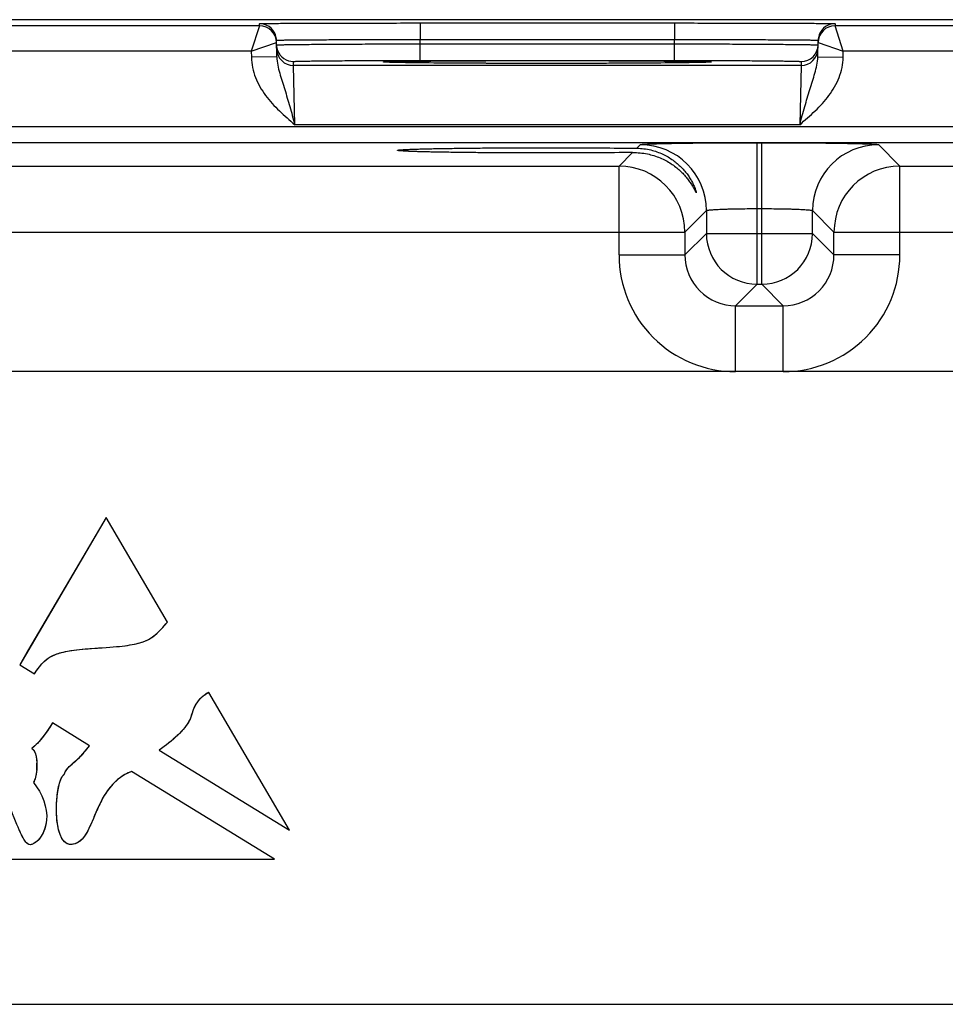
# Model space of a CAD drawing. Header units: inches. Extents: x 0 to 34, y 0 to 22.
# Tile 35 of 39: x 20.2 to 22.4, y 12.8 to 15.1. Entities that reach past the tile are written whole.
import ezdxf

# ---------------------------------------------------------------- set-up
doc = ezdxf.new("R2010")
doc.units = ezdxf.units.IN
doc.header["$LTSCALE"] = 1.87
doc.header["$MEASUREMENT"] = 0
doc.layers.get('0').update_dxf_attribs({"linetype": 'CONTINUOUS'})
doc.layers.add('03___PRT_ALL_CURVES', color=7, linetype='CONTINUOUS')

msp = doc.modelspace()

# ---------------------------------------------------------------- linework, layer by layer
at = {"color": 7, "linetype": 'CONTINUOUS'}
for p, q in [((24.8705, 15.1386), (15.8349, 15.1386)), ((20.7738, 15.1241), (20.0253, 15.1241)), ((20.7738, 15.1241), (20.7541, 15.0641)), ((20.7738, 15.1241), (20.7737, 15.1292)), ((21.1536, 15.1308), (21.7554, 15.1308)), ((21.1536, 15.1308), (21.1536, 15.0915)), ((21.7554, 15.1308), (21.7554, 15.0915)), ((22.1354, 15.1292), (22.1353, 15.1241)), ((22.8838, 15.1241), (22.1353, 15.1241)), ((22.1549, 15.0641), (22.1353, 15.1241)), ((20.8144, 15.0508), (20.8137, 15.0899)), ((21.1536, 15.0915), (21.7554, 15.0915)), ((21.1538, 15.0816), (21.1536, 15.0915)), ((21.7553, 15.0816), (21.7554, 15.0915)), ((22.0947, 15.0508), (22.0954, 15.0899)), ((20.7541, 15.0641), (20.8138, 15.0848)), ((21.1538, 15.0816), (21.7553, 15.0816)), ((21.1538, 15.0423), (21.1538, 15.0816)), ((21.7553, 15.0423), (21.7553, 15.0816)), ((22.0953, 15.0848), (22.1549, 15.0641)), ((20.7541, 15.0641), (20.0449, 15.0641)), ((20.7541, 15.0641), (20.7544, 15.0498)), ((20.8144, 15.0508), (20.7544, 15.0498)), ((21.1538, 15.0423), (21.7553, 15.0423)), ((22.0947, 15.0508), (22.1547, 15.0498)), ((22.1547, 15.0498), (22.1549, 15.0641)), ((22.8641, 15.0641), (22.1549, 15.0641)), ((20.8541, 15.0303), (20.8539, 15.0397)), ((22.055, 15.0303), (20.8541, 15.0303)), ((20.8572, 14.8903), (20.8541, 15.0303)), ((21.076, 15.0379), (21.0743, 15.038)), ((21.0875, 15.0375), (21.0744, 15.0379)), ((21.0779, 15.0378), (21.076, 15.0379)), ((21.0815, 15.0377), (21.0779, 15.0378)), ((21.0859, 15.0375), (21.0815, 15.0377)), ((21.0931, 15.0374), (21.0859, 15.0375)), ((21.1065, 15.0371), (21.0931, 15.0374)), ((21.1234, 15.0368), (21.1065, 15.0371)), ((21.144, 15.0366), (21.1234, 15.0368)), ((21.1684, 15.0363), (21.144, 15.0366)), ((21.1968, 15.0361), (21.1684, 15.0363)), ((21.2295, 15.0358), (21.1968, 15.0361)), ((21.2671, 15.0356), (21.2295, 15.0358)), ((21.3099, 15.0354), (21.2671, 15.0356)), ((21.3581, 15.0353), (21.3099, 15.0354)), ((21.4023, 15.0352), (21.3581, 15.0353)), ((21.4503, 15.0352), (21.4023, 15.0352)), ((21.5023, 15.0352), (21.4503, 15.0352)), ((21.548, 15.0353), (21.5023, 15.0352)), ((21.5943, 15.0354), (21.548, 15.0353)), ((21.635, 15.0356), (21.5943, 15.0354)), ((21.6778, 15.0358), (21.635, 15.0356)), ((21.7141, 15.0361), (21.6778, 15.0358)), ((21.7434, 15.0363), (21.7141, 15.0361)), ((21.767, 15.0366), (21.7434, 15.0363)), ((21.7862, 15.0368), (21.767, 15.0366)), ((21.8019, 15.0371), (21.7862, 15.0368)), ((21.8145, 15.0373), (21.8019, 15.0371)), ((21.8226, 15.0375), (21.8145, 15.0373)), ((21.8347, 15.0379), (21.8216, 15.0375)), ((21.8276, 15.0377), (21.8226, 15.0375)), ((21.8336, 15.0379), (21.8315, 15.0378)), ((21.8353, 15.038), (21.8336, 15.0379)), ((22.055, 15.0303), (22.0519, 14.8903)), ((22.0552, 15.0397), (22.055, 15.0303)), ((16.3715, 14.886), (24.462, 14.886)), ((22.0519, 14.8903), (20.8572, 14.8903)), ((16.3715, 14.848), (24.462, 14.848)), ((21.6666, 14.8346), (21.675, 14.8431)), ((21.951, 14.8478), (21.9621, 14.8478)), ((21.951, 14.5131), (21.951, 14.8478)), ((21.9621, 14.5131), (21.9621, 14.8478)), ((22.2381, 14.8431), (22.2888, 14.7923)), ((21.6243, 14.7923), (21.6565, 14.8245)), ((20.1788, 14.7923), (21.6243, 14.7923)), ((21.6243, 14.5823), (21.6243, 14.7923)), ((22.2888, 14.7923), (23.7343, 14.7923)), ((22.2888, 14.5823), (22.2888, 14.7923)), ((21.951, 14.6918), (21.9621, 14.6918)), ((21.831, 14.6871), (21.7803, 14.6364)), ((21.831, 14.6871), (21.831, 14.633)), ((22.0821, 14.633), (22.0821, 14.6871)), ((22.0821, 14.6871), (22.1328, 14.6364)), ((20.0228, 14.6364), (21.7803, 14.6364)), ((21.7803, 14.6364), (21.7803, 14.5823)), ((21.831, 14.633), (21.7803, 14.5823)), ((21.831, 14.633), (22.0821, 14.633)), ((22.0821, 14.633), (22.1328, 14.5823)), ((22.1328, 14.6364), (23.8903, 14.6364)), ((22.1328, 14.5823), (22.1328, 14.6364)), ((21.6243, 14.5823), (21.7803, 14.5823)), ((22.2888, 14.5823), (22.1328, 14.5823)), ((21.951, 14.5131), (21.9002, 14.4623)), ((21.951, 14.5131), (21.9621, 14.5131)), ((21.9621, 14.5131), (22.0129, 14.4623)), ((21.9002, 14.4623), (22.0129, 14.4623)), ((21.9002, 14.3064), (21.9002, 14.4623)), ((22.0129, 14.3064), (22.0129, 14.4623)), ((24.1963, 14.3064), (16.6372, 14.3064)), ((20.4109, 13.9618), (20.2063, 13.6134)), ((20.556, 13.7143), (20.4109, 13.9618)), ((20.2063, 13.6134), (20.2413, 13.592)), ((20.8446, 13.222), (20.6535, 13.548)), ((20.3716, 13.4219), (20.2838, 13.4758)), ((20.5362, 13.4111), (20.8446, 13.222)), ((20.8088, 13.1538), (20.4708, 13.3611)), ((19.9369, 13.1538), (20.8088, 13.1538)), ((16.6372, 12.8103), (24.1963, 12.8103))]:
    msp.add_line(p, q, dxfattribs=at)
for points in [[(21.0743, 15.038), (21.0731, 15.038), (21.0725, 15.0381), (21.0721, 15.0381), (21.0718, 15.0381), (21.0716, 15.0381)], [(21.8315, 15.0378), (21.829, 15.0377), (21.8276, 15.0377)], [(21.8375, 15.0381), (21.8375, 15.0381), (21.8374, 15.0381), (21.837, 15.0381), (21.8366, 15.0381), (21.836, 15.038), (21.8353, 15.038)]]:
    msp.add_lwpolyline(points, dxfattribs=at)
for centre, radius, start, end in [((20.7737, 15.0892), 0.04, 20.9045, 89.9998), ((20.7738, 15.0841), 0.04, 0.9995, 90.0002), ((22.1353, 15.0841), 0.04, 90.0016, 179.0005), ((22.1354, 15.0892), 0.04, 90.0002, 159.1526), ((20.7737, 15.0841), 0.0401, 20.7894, 30.6574), ((20.7738, 15.0892), 0.0399, 20.4202, 20.9059), ((20.7734, 15.0891), 0.0403, 1.0687, 20.3504), ((20.7738, 15.0841), 0.0401, 10.8968, 20.7723), ((20.7737, 15.0841), 0.0401, 1.0086, 8.1788), ((22.1353, 15.0841), 0.0401, 171.8218, 178.9914), ((22.1356, 15.0891), 0.0403, 159.7051, 178.9319), ((22.1353, 15.0841), 0.0401, 159.2286, 169.1037), ((22.1353, 15.0841), 0.0401, 149.3438, 159.2115), ((22.1353, 15.0892), 0.0399, 159.1513, 159.6359), ((20.8542, 15.0797), 0.0403, 181.0723, 200.7062), ((20.8541, 15.0703), 0.04, 181.0014, 270.0008), ((20.8539, 15.0797), 0.04, 200.7796, 270.0003), ((22.055, 15.0703), 0.04, 269.9992, 358.9986), ((22.0552, 15.0797), 0.04, 269.9992, 358.9986), ((21.675, 14.687), 0.156, 0.0209, 89.9791), ((22.2381, 14.687), 0.156, 90.0209, 179.9791), ((21.6242, 14.6363), 0.156, 0.021, 89.979), ((22.2889, 14.6363), 0.156, 90.021, 179.979), ((21.951, 14.6331), 0.12, 180.0209, 269.9791), ((21.9621, 14.6331), 0.12, 270.0209, 359.9791), ((21.9002, 14.5823), 0.2759, 179.9966, 270.0034), ((21.9002, 14.5822), 0.1199, 179.9644, 270.0357), ((22.0129, 14.5823), 0.2759, 269.9966, 0.0034), ((22.0129, 14.5822), 0.1199, 269.9645, 0.0357)]:
    msp.add_arc(centre, radius, start, end, dxfattribs=at)
for points, knots in [([(20.7737, 15.1292), (20.7737, 15.1292), (20.7738, 15.1292), (20.7738, 15.1292), (20.774, 15.1292), (20.7743, 15.1292), (20.7748, 15.1293), (20.7756, 15.1293), (20.7766, 15.1294), (20.7779, 15.1294), (20.7794, 15.1294), (20.7818, 15.1295), (20.7854, 15.1296), (20.7904, 15.1296), (20.7962, 15.1297), (20.8029, 15.1298), (20.8104, 15.1299), (20.8221, 15.13), (20.8387, 15.1301), (20.8609, 15.1302), (20.8858, 15.1303), (20.9134, 15.1304), (20.9432, 15.1305), (20.9751, 15.1306), (21.0087, 15.1307), (21.0437, 15.1307), (21.0922, 15.1308), (21.1289, 15.1308), (21.1536, 15.1308)], [0, 0, 0, 0, 0.000092, 0.000323, 0.000702, 0.001231, 0.002737, 0.004843, 0.007547, 0.010849, 0.014746, 0.019237, 0.029987, 0.043072, 0.058464, 0.076123, 0.096008, 0.118071, 0.168514, 0.226966, 0.292866, 0.365578, 0.444402, 0.528578, 0.617296, 0.7097, 0.8049, 1, 1, 1, 1]), ([(21.7554, 15.1308), (21.7801, 15.1308), (21.8169, 15.1308), (21.8654, 15.1307), (21.9004, 15.1307), (21.934, 15.1306), (21.9659, 15.1305), (21.9957, 15.1304), (22.0232, 15.1303), (22.0482, 15.1302), (22.0703, 15.1301), (22.0869, 15.13), (22.0986, 15.1299), (22.1062, 15.1298), (22.1129, 15.1297), (22.1187, 15.1296), (22.1237, 15.1296), (22.1273, 15.1295), (22.1297, 15.1294), (22.1312, 15.1294), (22.1324, 15.1294), (22.1335, 15.1293), (22.1342, 15.1293), (22.1348, 15.1292), (22.1351, 15.1292), (22.1352, 15.1292), (22.1353, 15.1292), (22.1354, 15.1292), (22.1354, 15.1292)], [0, 0, 0, 0, 0.1951, 0.2903, 0.382704, 0.471422, 0.555598, 0.634422, 0.707134, 0.773034, 0.831486, 0.881929, 0.903992, 0.923877, 0.941536, 0.956928, 0.970013, 0.980763, 0.985254, 0.989151, 0.992453, 0.995157, 0.997263, 0.998769, 0.999298, 0.999677, 0.999908, 1, 1, 1, 1]), ([(20.8137, 15.0899), (20.8137, 15.0899), (20.8139, 15.0899), (20.8142, 15.09), (20.8147, 15.09), (20.8154, 15.0901), (20.8163, 15.0901), (20.8174, 15.0902), (20.8188, 15.0902), (20.8209, 15.0903), (20.8241, 15.0904), (20.8286, 15.0905), (20.8338, 15.0906), (20.8398, 15.0907), (20.8466, 15.0908), (20.857, 15.0909), (20.8719, 15.0911), (20.8917, 15.0912), (20.914, 15.0913), (20.9387, 15.0914), (20.9654, 15.0915), (20.9939, 15.0916), (21.0347, 15.0916), (21.0882, 15.0916), (21.1315, 15.0916), (21.1536, 15.0915)], [0, 0, 0, 0, 0.000343, 0.001258, 0.002769, 0.004877, 0.007583, 0.010885, 0.014783, 0.019273, 0.030022, 0.043107, 0.058497, 0.076154, 0.096037, 0.118098, 0.168537, 0.226986, 0.292882, 0.365592, 0.444414, 0.528588, 0.617304, 0.804905, 1, 1, 1, 1]), ([(21.7554, 15.0915), (21.7775, 15.0916), (21.8209, 15.0916), (21.8743, 15.0916), (21.9152, 15.0916), (21.9437, 15.0915), (21.9704, 15.0914), (21.9951, 15.0913), (22.0174, 15.0912), (22.0372, 15.0911), (22.052, 15.0909), (22.0625, 15.0908), (22.0693, 15.0907), (22.0752, 15.0906), (22.0805, 15.0905), (22.0849, 15.0904), (22.0881, 15.0903), (22.0903, 15.0902), (22.0916, 15.0902), (22.0927, 15.0901), (22.0937, 15.0901), (22.0944, 15.09), (22.0949, 15.09), (22.0952, 15.0899), (22.0954, 15.0899), (22.0954, 15.0899)], [0, 0, 0, 0, 0.195095, 0.382696, 0.471412, 0.555586, 0.634408, 0.707118, 0.773014, 0.831463, 0.881902, 0.903963, 0.923846, 0.941503, 0.956893, 0.969977, 0.980727, 0.985217, 0.989115, 0.992417, 0.995123, 0.997231, 0.998742, 0.999657, 1, 1, 1, 1]), ([(20.8139, 15.079), (20.8139, 15.079), (20.8141, 15.079), (20.8144, 15.0791), (20.8149, 15.0791), (20.8156, 15.0792), (20.8165, 15.0792), (20.8176, 15.0792), (20.819, 15.0793), (20.8211, 15.0794), (20.8243, 15.0794), (20.8288, 15.0795), (20.834, 15.0796), (20.84, 15.0797), (20.8468, 15.0798), (20.8572, 15.08), (20.8721, 15.0802), (20.8919, 15.0803), (20.9142, 15.0805), (20.9388, 15.0807), (20.9655, 15.0809), (20.9941, 15.081), (21.0349, 15.0812), (21.0883, 15.0814), (21.1317, 15.0815), (21.1538, 15.0816)], [0, 0, 0, 0, 0.00033, 0.001241, 0.002749, 0.004856, 0.007562, 0.010864, 0.014762, 0.019252, 0.030002, 0.043087, 0.058477, 0.076135, 0.096019, 0.118081, 0.168521, 0.22697, 0.292867, 0.365576, 0.444398, 0.528573, 0.61729, 0.804895, 1, 1, 1, 1]), ([(21.7553, 15.0816), (21.7774, 15.0815), (21.8207, 15.0814), (21.8742, 15.0812), (21.915, 15.081), (21.9435, 15.0809), (21.9702, 15.0807), (21.9949, 15.0805), (22.0172, 15.0803), (22.037, 15.0802), (22.0518, 15.08), (22.0623, 15.0798), (22.0691, 15.0797), (22.0751, 15.0796), (22.0803, 15.0795), (22.0847, 15.0794), (22.0879, 15.0794), (22.0901, 15.0793), (22.0914, 15.0792), (22.0925, 15.0792), (22.0935, 15.0792), (22.0942, 15.0791), (22.0947, 15.0791), (22.095, 15.079), (22.0952, 15.079), (22.0952, 15.079)], [0, 0, 0, 0, 0.195105, 0.382709, 0.471426, 0.555601, 0.634423, 0.707133, 0.773029, 0.831479, 0.881919, 0.90398, 0.923864, 0.941522, 0.956913, 0.969998, 0.980748, 0.985238, 0.989136, 0.992438, 0.995144, 0.997251, 0.998759, 0.99967, 1, 1, 1, 1]), ([(20.7544, 15.0498), (20.7545, 15.0416), (20.7564, 15.0253), (20.7636, 15.0018), (20.7743, 14.9797), (20.7923, 14.9524), (20.8201, 14.9223), (20.8448, 14.901), (20.8572, 14.8903)], [0, 0, 0, 0, 0.12495, 0.249932, 0.374946, 0.499988, 0.749893, 1, 1, 1, 1]), ([(20.8144, 15.0508), (20.8145, 15.0442), (20.8163, 15.031), (20.8213, 15.0118), (20.8272, 14.9929), (20.8355, 14.9667), (20.8435, 14.9396), (20.8513, 14.9118), (20.8552, 14.8975), (20.8572, 14.8903)], [0, 0, 0, 0, 0.120107, 0.238269, 0.357048, 0.478557, 0.733292, 0.865781, 1, 1, 1, 1]), ([(20.8539, 15.0397), (20.8539, 15.0397), (20.8541, 15.0397), (20.8543, 15.0398), (20.8548, 15.0399), (20.8554, 15.0399), (20.8562, 15.04), (20.8576, 15.0401), (20.8599, 15.0402), (20.8631, 15.0403), (20.867, 15.0404), (20.8716, 15.0405), (20.8769, 15.0407), (20.8829, 15.0408), (20.8921, 15.0409), (20.9052, 15.0411), (20.9227, 15.0413), (20.9424, 15.0415), (20.9641, 15.0417), (20.9877, 15.0418), (21.0129, 15.042), (21.0489, 15.0421), (21.096, 15.0422), (21.1343, 15.0423), (21.1538, 15.0423)], [0, 0, 0, 0, 0.000367, 0.001291, 0.002806, 0.004918, 0.007626, 0.010931, 0.019321, 0.030071, 0.043156, 0.058545, 0.076201, 0.096083, 0.118142, 0.168576, 0.22702, 0.29291, 0.365614, 0.444431, 0.5286, 0.617312, 0.804907, 1, 1, 1, 1]), ([(21.0744, 15.0392), (21.0806, 15.0395), (21.0964, 15.0399), (21.1253, 15.0404), (21.1638, 15.0408), (21.211, 15.0412), (21.2653, 15.0415), (21.3473, 15.0419), (21.4545, 15.042), (21.5618, 15.0419), (21.6438, 15.0415), (21.6981, 15.0412), (21.7452, 15.0408), (21.7838, 15.0404), (21.8126, 15.0399), (21.8285, 15.0395), (21.8347, 15.0392)], [0, 0, 0, 0, 0.024296, 0.062623, 0.113842, 0.176452, 0.248604, 0.328169, 0.500009, 0.671848, 0.751411, 0.823561, 0.886168, 0.937384, 0.975708, 1, 1, 1, 1]), ([(21.7553, 15.0423), (21.7748, 15.0423), (21.813, 15.0422), (21.8602, 15.0421), (21.8962, 15.042), (21.9214, 15.0418), (21.9449, 15.0417), (21.9667, 15.0415), (21.9864, 15.0413), (22.0039, 15.0411), (22.017, 15.0409), (22.0262, 15.0408), (22.0321, 15.0407), (22.0374, 15.0405), (22.042, 15.0404), (22.046, 15.0403), (22.0492, 15.0402), (22.0514, 15.0401), (22.0529, 15.04), (22.0537, 15.0399), (22.0543, 15.0399), (22.0548, 15.0398), (22.055, 15.0397), (22.0552, 15.0397), (22.0552, 15.0397)], [0, 0, 0, 0, 0.195093, 0.382688, 0.4714, 0.555569, 0.634386, 0.70709, 0.77298, 0.831424, 0.881858, 0.903917, 0.923799, 0.941455, 0.956844, 0.969929, 0.980679, 0.989069, 0.992374, 0.995082, 0.997194, 0.998709, 0.999633, 1, 1, 1, 1]), ([(22.0519, 14.8903), (22.0538, 14.8975), (22.0578, 14.9117), (22.0655, 14.9396), (22.0736, 14.9667), (22.0819, 14.9928), (22.0877, 15.0118), (22.0928, 15.031), (22.0946, 15.0442), (22.0947, 15.0508)], [0, 0, 0, 0, 0.134218, 0.266709, 0.521449, 0.642959, 0.761737, 0.879896, 1, 1, 1, 1]), ([(22.0519, 14.8903), (22.0642, 14.901), (22.0889, 14.9223), (22.1168, 14.9524), (22.1348, 14.9797), (22.1455, 15.0018), (22.1526, 15.0253), (22.1545, 15.0416), (22.1547, 15.0498)], [0, 0, 0, 0, 0.250107, 0.500012, 0.625054, 0.750068, 0.87505, 1, 1, 1, 1]), ([(21.0671, 15.0386), (21.0671, 15.0386), (21.0673, 15.0387), (21.0676, 15.0388), (21.0682, 15.0388), (21.069, 15.0389), (21.07, 15.039), (21.0718, 15.0391), (21.0733, 15.0392), (21.0744, 15.0392)], [0, 0, 0, 0, 0.019146, 0.067147, 0.145694, 0.255035, 0.395211, 0.566161, 1, 1, 1, 1]), ([(21.0744, 15.0379), (21.0733, 15.038), (21.0718, 15.038), (21.07, 15.0382), (21.069, 15.0382), (21.0682, 15.0383), (21.0676, 15.0384), (21.0673, 15.0385), (21.0671, 15.0385), (21.0671, 15.0386)], [0, 0, 0, 0, 0.433835, 0.604784, 0.744959, 0.854302, 0.932851, 0.980853, 1, 1, 1, 1]), ([(21.8216, 15.0375), (21.8137, 15.0373), (21.7951, 15.0369), (21.748, 15.0363), (21.6731, 15.0357), (21.5693, 15.0353), (21.4545, 15.0351), (21.3396, 15.0353), (21.2358, 15.0357), (21.1609, 15.0363), (21.1139, 15.0369), (21.0953, 15.0373), (21.0875, 15.0375)], [0, 0, 0, 0, 0.032266, 0.075828, 0.192379, 0.338469, 0.50007, 0.661661, 0.807722, 0.924229, 0.967763, 1, 1, 1, 1]), ([(21.8347, 15.0392), (21.8357, 15.0392), (21.8372, 15.0391), (21.8391, 15.039), (21.8401, 15.0389), (21.8409, 15.0388), (21.8415, 15.0388), (21.8418, 15.0387), (21.842, 15.0386), (21.842, 15.0386)], [0, 0, 0, 0, 0.433838, 0.604787, 0.744962, 0.854304, 0.932852, 0.980853, 1, 1, 1, 1]), ([(21.842, 15.0386), (21.842, 15.0385), (21.8418, 15.0385), (21.8415, 15.0384), (21.8409, 15.0383), (21.8401, 15.0382), (21.8391, 15.0382), (21.8372, 15.038), (21.8357, 15.038), (21.8347, 15.0379)], [0, 0, 0, 0, 0.019147, 0.067148, 0.145696, 0.255038, 0.395214, 0.566164, 1, 1, 1, 1]), ([(21.1002, 14.8296), (21.1002, 14.8297), (21.1005, 14.8299), (21.1011, 14.8301), (21.1022, 14.8303), (21.1037, 14.8305), (21.1056, 14.8307), (21.1089, 14.831), (21.1142, 14.8314), (21.1216, 14.8318), (21.1307, 14.8321), (21.1413, 14.8325), (21.1534, 14.8329), (21.167, 14.8332), (21.1819, 14.8336), (21.1981, 14.8339), (21.2221, 14.8343), (21.2548, 14.8348), (21.2967, 14.8352), (21.3416, 14.8355), (21.3886, 14.8357), (21.4369, 14.8358), (21.5012, 14.8358), (21.5778, 14.8355), (21.638, 14.8349), (21.6666, 14.8346)], [0, 0, 0, 0, 0.000527, 0.001708, 0.003612, 0.006247, 0.009612, 0.013706, 0.02406, 0.037277, 0.053314, 0.072106, 0.09354, 0.117501, 0.143877, 0.172556, 0.203413, 0.271045, 0.345417, 0.425153, 0.50873, 0.594531, 0.680933, 0.848958, 1, 1, 1, 1]), ([(21.6666, 14.8346), (21.6776, 14.8344), (21.6988, 14.8318), (21.7277, 14.8217), (21.7519, 14.8074), (21.7686, 14.7931), (21.7797, 14.7809), (21.7868, 14.7718), (21.7928, 14.7627), (21.7977, 14.7539), (21.8011, 14.7469), (21.8033, 14.7417), (21.8047, 14.7382), (21.8057, 14.7353), (21.8065, 14.7328), (21.8069, 14.731), (21.8071, 14.7301), (21.8071, 14.7297)], [0, 0, 0, 0, 0.177009, 0.338557, 0.486979, 0.624112, 0.688644, 0.750224, 0.808469, 0.862722, 0.911751, 0.933684, 0.953419, 0.970472, 0.984302, 0.994308, 1, 1, 1, 1]), ([(21.675, 14.8431), (21.6751, 14.8431), (21.6753, 14.8432), (21.6759, 14.8434), (21.677, 14.8436), (21.6789, 14.8438), (21.6814, 14.844), (21.6845, 14.8442), (21.6882, 14.8445), (21.6926, 14.8447), (21.6997, 14.845), (21.7099, 14.8453), (21.7239, 14.8457), (21.74, 14.8461), (21.7581, 14.8464), (21.7781, 14.8467), (21.7996, 14.847), (21.8226, 14.8472), (21.8555, 14.8475), (21.8984, 14.8477), (21.9332, 14.8478), (21.951, 14.8478)], [0, 0, 0, 0, 0.000833, 0.002206, 0.006659, 0.013424, 0.022497, 0.033865, 0.047502, 0.063379, 0.081458, 0.124054, 0.174892, 0.233495, 0.299314, 0.37173, 0.450061, 0.533571, 0.621474, 0.807113, 1, 1, 1, 1]), ([(21.9621, 14.8478), (21.9799, 14.8478), (22.0147, 14.8477), (22.0576, 14.8475), (22.0905, 14.8472), (22.1135, 14.847), (22.135, 14.8467), (22.155, 14.8464), (22.1731, 14.8461), (22.1892, 14.8457), (22.2032, 14.8453), (22.2134, 14.845), (22.2205, 14.8447), (22.2249, 14.8445), (22.2286, 14.8442), (22.2317, 14.844), (22.2342, 14.8438), (22.2361, 14.8436), (22.2372, 14.8434), (22.2378, 14.8432), (22.238, 14.8431), (22.2381, 14.8431)], [0, 0, 0, 0, 0.192887, 0.378526, 0.466429, 0.549939, 0.62827, 0.700686, 0.766505, 0.825108, 0.875946, 0.918542, 0.936621, 0.952498, 0.966135, 0.977503, 0.986576, 0.993341, 0.997794, 0.999167, 1, 1, 1, 1]), ([(21.6565, 14.8245), (21.628, 14.8242), (21.568, 14.8237), (21.492, 14.8234), (21.4286, 14.8234), (21.3812, 14.8236), (21.3351, 14.8238), (21.2913, 14.8241), (21.2505, 14.8245), (21.2187, 14.825), (21.1954, 14.8254), (21.1796, 14.8257), (21.1651, 14.826), (21.1519, 14.8264), (21.1402, 14.8268), (21.1299, 14.8271), (21.1211, 14.8275), (21.1138, 14.8279), (21.1087, 14.8283), (21.1055, 14.8286), (21.1036, 14.8288), (21.1022, 14.829), (21.1011, 14.8292), (21.1005, 14.8293), (21.1002, 14.8295), (21.1002, 14.8296)], [0, 0, 0, 0, 0.153931, 0.323259, 0.409813, 0.495497, 0.578743, 0.657984, 0.731768, 0.798768, 0.829306, 0.857675, 0.88376, 0.90745, 0.928637, 0.947209, 0.96306, 0.976127, 0.986373, 0.990428, 0.993765, 0.996382, 0.998278, 0.999463, 1, 1, 1, 1]), ([(21.6565, 14.8245), (21.6682, 14.8247), (21.6905, 14.8225), (21.7167, 14.8144), (21.735, 14.8057), (21.7473, 14.7984), (21.7584, 14.7905), (21.7683, 14.7821), (21.7771, 14.7734), (21.7847, 14.7645), (21.7903, 14.7572), (21.7942, 14.7514), (21.7968, 14.7473), (21.7991, 14.7435), (21.8011, 14.7399), (21.8026, 14.7371), (21.8037, 14.7351), (21.8044, 14.7338), (21.805, 14.7327), (21.8055, 14.7317), (21.806, 14.7308), (21.8064, 14.7302), (21.8067, 14.7298), (21.8068, 14.7296), (21.8069, 14.7295), (21.807, 14.7294), (21.8072, 14.7295), (21.8071, 14.7296), (21.8071, 14.7297)], [0, 0, 0, 0, 0.185611, 0.354716, 0.4337, 0.509236, 0.581501, 0.650555, 0.716313, 0.778455, 0.83641, 0.863554, 0.889241, 0.913229, 0.935211, 0.954763, 0.963482, 0.971401, 0.978441, 0.984526, 0.989585, 0.993551, 0.996369, 0.997338, 0.998024, 0.998465, 0.9988, 1, 1, 1, 1]), ([(21.831, 14.6871), (21.831, 14.6872), (21.8313, 14.6874), (21.8318, 14.6876), (21.8327, 14.6878), (21.8343, 14.6882), (21.837, 14.6885), (21.8411, 14.689), (21.8462, 14.6894), (21.8522, 14.6898), (21.8592, 14.6901), (21.8671, 14.6905), (21.8758, 14.6908), (21.8887, 14.6912), (21.9061, 14.6915), (21.9281, 14.6918), (21.9433, 14.6918), (21.951, 14.6918)], [0, 0, 0, 0, 0.0028, 0.00757, 0.014535, 0.023745, 0.04891, 0.082934, 0.125536, 0.176334, 0.234862, 0.300578, 0.372869, 0.451061, 0.62216, 0.807461, 1, 1, 1, 1]), ([(21.9621, 14.6918), (21.9698, 14.6918), (21.985, 14.6918), (22.007, 14.6915), (22.0244, 14.6912), (22.0373, 14.6908), (22.046, 14.6905), (22.0539, 14.6901), (22.0609, 14.6898), (22.0669, 14.6894), (22.072, 14.689), (22.0761, 14.6885), (22.0788, 14.6882), (22.0804, 14.6878), (22.0813, 14.6876), (22.0818, 14.6874), (22.0821, 14.6872), (22.0821, 14.6871)], [0, 0, 0, 0, 0.192539, 0.37784, 0.548939, 0.627131, 0.699422, 0.765138, 0.823666, 0.874464, 0.917066, 0.95109, 0.976255, 0.985465, 0.99243, 0.9972, 1, 1, 1, 1]), ([(20.2387, 13.3346), (20.2598, 13.3096), (20.2839, 13.2423), (20.2523, 13.1969), (20.2382, 13.1898)], [0, 0, 0, 0, 0.518787, 1, 1, 1, 1]), ([(20.2382, 13.1898), (20.2371, 13.1892), (20.2317, 13.187), (20.2266, 13.187), (20.2209, 13.194)], [0, 0, 0, 0, 0.203498, 1, 1, 1, 1])]:
    msp.add_open_spline(points, degree=3, knots=knots, dxfattribs=at)
for points in [[(20.4108, 13.654), (20.5043, 13.6612), (20.5166, 13.6685), (20.556, 13.7143)], [(20.2413, 13.592), (20.2722, 13.6413), (20.2974, 13.6477), (20.4108, 13.654)], [(20.6535, 13.548), (20.6242, 13.5292), (20.6199, 13.5196), (20.6095, 13.4847)], [(20.6095, 13.4847), (20.5957, 13.4568), (20.5679, 13.4345), (20.5362, 13.4111)], [(20.2838, 13.4758), (20.2651, 13.4457), (20.25, 13.4268), (20.2349, 13.4154)], [(20.2349, 13.4154), (20.2502, 13.4077), (20.2502, 13.3538), (20.2387, 13.3346)], [(20.3114, 13.3538), (20.3189, 13.3768), (20.3415, 13.3807), (20.3716, 13.4219)], [(20.2143, 13.204), (20.2034, 13.2234), (20.1871, 13.264), (20.1585, 13.3462)], [(20.3267, 13.1884), (20.2808, 13.1884), (20.2884, 13.3385), (20.3114, 13.3538)], [(20.4708, 13.3611), (20.3727, 13.322), (20.3876, 13.1884), (20.3267, 13.1884)], [(20.2209, 13.194), (20.219, 13.1964), (20.2168, 13.1997), (20.2143, 13.204)]]:
    msp.add_open_spline(points, degree=3, dxfattribs=at)
at = {"layer": '03___PRT_ALL_CURVES', "color": 40, "linetype": 'CONTINUOUS'}
for p, q in [((20.4108, 13.9618), (20.2274, 13.6492)), ((20.4108, 13.9617), (20.4108, 13.9618)), ((20.556, 13.7143), (20.4108, 13.9617)), ((20.2274, 13.6492), (20.2064, 13.6134)), ((20.2064, 13.6134), (20.2413, 13.592)), ((20.8448, 13.2219), (20.6535, 13.548)), ((20.3716, 13.4219), (20.2838, 13.4758)), ((20.5362, 13.4111), (20.8446, 13.222)), ((20.8089, 13.1538), (20.4708, 13.3611)), ((20.8446, 13.222), (20.8448, 13.2219)), ((20.2223, 13.1925), (20.2209, 13.194)), ((19.9368, 13.1538), (20.8089, 13.1538))]:
    msp.add_line(p, q, dxfattribs=at)
msp.add_arc((20.1153, 13.3757), 0.1317, 355.0723, 2.0425, dxfattribs=at)
for points in [[(20.5278, 13.6848), (20.5366, 13.6923), (20.5453, 13.7019), (20.556, 13.7143)], [(20.4671, 13.66), (20.4815, 13.6623), (20.4928, 13.6652), (20.5024, 13.6691)], [(20.5024, 13.6691), (20.512, 13.6731), (20.52, 13.6781), (20.5278, 13.6848)], [(20.3052, 13.6422), (20.3167, 13.6453), (20.3305, 13.6475), (20.3473, 13.6493)], [(20.3473, 13.6493), (20.3648, 13.6512), (20.3856, 13.6526), (20.4108, 13.654)], [(20.4108, 13.654), (20.434, 13.6558), (20.4522, 13.6576), (20.4671, 13.66)], [(20.2597, 13.6165), (20.2655, 13.6227), (20.2718, 13.6277), (20.279, 13.6318)], [(20.279, 13.6318), (20.2865, 13.6361), (20.295, 13.6395), (20.3052, 13.6422)], [(20.2413, 13.592), (20.2474, 13.6017), (20.2533, 13.6098), (20.2597, 13.6165)], [(20.632, 13.5317), (20.6267, 13.5264), (20.623, 13.521), (20.6198, 13.5142)], [(20.6535, 13.548), (20.6441, 13.542), (20.6373, 13.5369), (20.632, 13.5317)], [(20.6198, 13.5142), (20.6162, 13.5066), (20.6133, 13.4973), (20.6095, 13.4847)], [(20.6095, 13.4847), (20.6054, 13.4763), (20.6, 13.4685), (20.5936, 13.461)], [(20.2838, 13.4758), (20.2771, 13.465), (20.2708, 13.4556), (20.2649, 13.4475)], [(20.5936, 13.461), (20.5865, 13.4526), (20.5782, 13.4446), (20.569, 13.4368)], [(20.2649, 13.4475), (20.2594, 13.44), (20.2541, 13.4336), (20.249, 13.4282)], [(20.569, 13.4368), (20.559, 13.4281), (20.5479, 13.4197), (20.5362, 13.4111)], [(20.249, 13.4282), (20.2442, 13.4232), (20.2396, 13.419), (20.2349, 13.4154)], [(20.2349, 13.4154), (20.2365, 13.4147), (20.2379, 13.4134), (20.2392, 13.4117)], [(20.2392, 13.4117), (20.2406, 13.4098), (20.2418, 13.4074), (20.2428, 13.4046)], [(20.3475, 13.3941), (20.3548, 13.4012), (20.3629, 13.41), (20.3716, 13.4219)], [(20.2428, 13.4046), (20.2439, 13.4015), (20.2448, 13.398), (20.2455, 13.3941)], [(20.2455, 13.3941), (20.2462, 13.3898), (20.2467, 13.3852), (20.2469, 13.3804)], [(20.33, 13.3784), (20.3351, 13.3829), (20.341, 13.3878), (20.3475, 13.3941)], [(20.3114, 13.3538), (20.313, 13.3587), (20.3153, 13.3627), (20.3182, 13.3664)], [(20.3182, 13.3664), (20.3214, 13.3706), (20.3254, 13.3743), (20.33, 13.3784)], [(20.2438, 13.3477), (20.2425, 13.3426), (20.2408, 13.3381), (20.2387, 13.3346)], [(20.2464, 13.3644), (20.2459, 13.3585), (20.245, 13.3528), (20.2438, 13.3477)], [(20.3025, 13.3395), (20.3038, 13.3432), (20.3053, 13.3464), (20.3069, 13.3488)], [(20.3069, 13.3488), (20.3083, 13.3511), (20.3098, 13.3528), (20.3114, 13.3538)], [(20.4414, 13.3444), (20.4319, 13.3371), (20.4239, 13.3287), (20.417, 13.3197)], [(20.4708, 13.3611), (20.4596, 13.3566), (20.4499, 13.3509), (20.4414, 13.3444)], [(20.2951, 13.3055), (20.296, 13.3126), (20.2971, 13.3192), (20.2984, 13.3252)], [(20.2984, 13.3252), (20.2996, 13.3305), (20.301, 13.3353), (20.3025, 13.3395)], [(20.417, 13.3197), (20.4093, 13.3096), (20.4029, 13.2987), (20.3974, 13.2877)], [(20.2933, 13.2805), (20.2935, 13.2891), (20.2942, 13.2975), (20.2951, 13.3055)], [(20.2939, 13.2524), (20.2932, 13.2616), (20.293, 13.2711), (20.2933, 13.2805)], [(20.3974, 13.2877), (20.3921, 13.2773), (20.3876, 13.2667), (20.3833, 13.2566)], [(20.2972, 13.2282), (20.2956, 13.2357), (20.2945, 13.2439), (20.2939, 13.2524)], [(20.3833, 13.2566), (20.3796, 13.2477), (20.3761, 13.2392), (20.3725, 13.2313)], [(20.3026, 13.2097), (20.3004, 13.2152), (20.2986, 13.2214), (20.2972, 13.2282)], [(20.3725, 13.2313), (20.3692, 13.2241), (20.3659, 13.2174), (20.3622, 13.2116)], [(20.2143, 13.204), (20.2119, 13.2083), (20.2092, 13.2137), (20.2062, 13.2203)], [(20.2209, 13.194), (20.219, 13.1964), (20.2168, 13.1997), (20.2143, 13.204)], [(20.3097, 13.1974), (20.307, 13.2007), (20.3046, 13.2049), (20.3026, 13.2097)], [(20.3622, 13.2116), (20.359, 13.2065), (20.3555, 13.202), (20.3516, 13.1984)], [(20.2331, 13.1879), (20.2298, 13.1872), (20.2265, 13.1879), (20.2223, 13.1925)], [(20.3177, 13.1906), (20.3147, 13.1921), (20.3121, 13.1944), (20.3097, 13.1974)], [(20.3267, 13.1884), (20.3234, 13.1884), (20.3204, 13.1892), (20.3177, 13.1906)], [(20.3401, 13.191), (20.3361, 13.1893), (20.3316, 13.1884), (20.3267, 13.1884)], [(20.3516, 13.1984), (20.3481, 13.1952), (20.3443, 13.1927), (20.3401, 13.191)]]:
    msp.add_open_spline(points, degree=3, dxfattribs=at)
msp.add_open_spline([(20.2387, 13.3346), (20.2598, 13.3096), (20.2848, 13.2398), (20.2492, 13.1925), (20.2337, 13.188), (20.2331, 13.1879)], degree=3, knots=[0, 0, 0, 0, 0.489942, 0.979884, 1, 1, 1, 1], dxfattribs=at)

doc.saveas('drawing.dxf')
